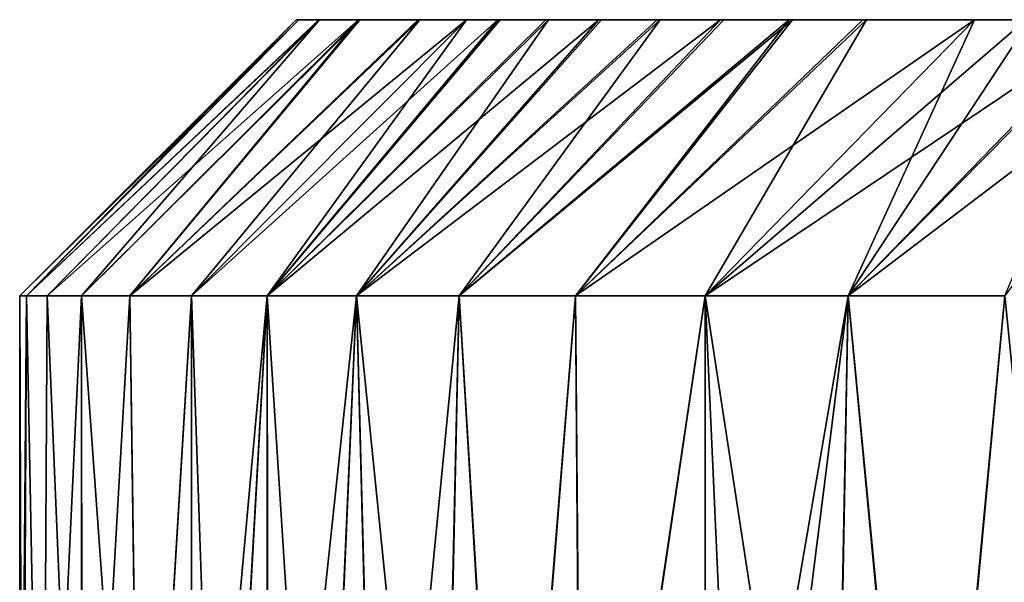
# Model space of a CAD drawing. Header units: inches. Extents: x -3.56 to 3.56, y -0.38 to 0.62.
# Tile 39 of 256: x -2.875 to -2.7637, y 0.5614 to 0.625. Entities that reach past the tile are written whole.
import ezdxf

# ---------------------------------------------------------------- set-up
doc = ezdxf.new("R2010")
doc.units = ezdxf.units.IN
doc.header["$LTSCALE"] = 65.185185
doc.header["$MEASUREMENT"] = 0
for name, color, linetype in [('16', 7, 'CONTINUOUS'), ('17', 7, 'CONTINUOUS'), ('5', 7, 'CONTINUOUS'), ('6', 7, 'CONTINUOUS'), ('7', 7, 'CONTINUOUS')]:
    doc.layers.add(name, color=color, linetype=linetype)

msp = doc.modelspace()

# ---------------------------------------------------------------- linework, layer by layer
at = {"layer": '16', "color": 13, "linetype": 'Continuous', "true_color": 0xd67263}
for points in [[(-2.84375, 0.625), (-2.84346, 0.625, -0.03933), (-2.875, 0.59375), (-2.84375, 0.625)], [(-2.84346, 0.625, -0.03933), (-2.87422, 0.59375, -0.06689), (-2.875, 0.59375), (-2.84346, 0.625, -0.03933)], [(-2.84346, 0.625, -0.03933), (-2.84119, 0.625, -0.11976), (-2.87422, 0.59375, -0.06689), (-2.84346, 0.625, -0.03933)], [(-2.84119, 0.625, -0.11976), (-2.87189, 0.59375, -0.13375), (-2.87422, 0.59375, -0.06689), (-2.84119, 0.625, -0.11976)], [(-2.84119, 0.625, -0.11976), (-2.83669, 0.625, -0.19986), (-2.87189, 0.59375, -0.13375), (-2.84119, 0.625, -0.11976)], [(-2.83669, 0.625, -0.19986), (-2.868, 0.59375, -0.20054), (-2.87189, 0.59375, -0.13375), (-2.83669, 0.625, -0.19986)], [(-2.83669, 0.625, -0.19986), (-2.86255, 0.59375, -0.26722), (-2.868, 0.59375, -0.20054), (-2.83669, 0.625, -0.19986)], [(-2.83669, 0.625, -0.19986), (-2.82995, 0.625, -0.27965), (-2.86255, 0.59375, -0.26722), (-2.83669, 0.625, -0.19986)], [(-2.82995, 0.625, -0.27965), (-2.82449, 0.625, -0.33037), (-2.86255, 0.59375, -0.26722), (-2.82995, 0.625, -0.27965)], [(-2.82449, 0.625, -0.33037), (-2.85556, 0.59375, -0.33375), (-2.86255, 0.59375, -0.26722), (-2.82449, 0.625, -0.33037)], [(-2.82449, 0.625, -0.33037), (-2.82093, 0.625, -0.35954), (-2.85556, 0.59375, -0.33375), (-2.82449, 0.625, -0.33037)], [(-2.82093, 0.625, -0.35954), (-2.84702, 0.59375, -0.4001), (-2.85556, 0.59375, -0.33375), (-2.82093, 0.625, -0.35954)], [(-2.82093, 0.625, -0.35954), (-2.81551, 0.625, -0.39974), (-2.84702, 0.59375, -0.4001), (-2.82093, 0.625, -0.35954)], [(-2.81551, 0.625, -0.39974), (-2.80952, 0.625, -0.43989), (-2.84702, 0.59375, -0.4001), (-2.81551, 0.625, -0.39974)], [(-2.80952, 0.625, -0.43989), (-2.83694, 0.59375, -0.46624), (-2.84702, 0.59375, -0.4001), (-2.80952, 0.625, -0.43989)], [(-2.80952, 0.625, -0.43989), (-2.80293, 0.625, -0.48001), (-2.83694, 0.59375, -0.46624), (-2.80952, 0.625, -0.43989)], [(-2.80293, 0.625, -0.48001), (-2.79577, 0.625, -0.52009), (-2.83694, 0.59375, -0.46624), (-2.80293, 0.625, -0.48001)], [(-2.79577, 0.625, -0.52009), (-2.82533, 0.59375, -0.53213), (-2.83694, 0.59375, -0.46624), (-2.79577, 0.625, -0.52009)], [(-2.79577, 0.625, -0.52009), (-2.78802, 0.625, -0.56009), (-2.82533, 0.59375, -0.53213), (-2.79577, 0.625, -0.52009)], [(-2.78802, 0.625, -0.56009), (-2.81218, 0.59375, -0.59772), (-2.82533, 0.59375, -0.53213), (-2.78802, 0.625, -0.56009)], [(-2.78802, 0.625, -0.56009), (-2.7797, 0.625, -0.6), (-2.81218, 0.59375, -0.59772), (-2.78802, 0.625, -0.56009)], [(-2.7797, 0.625, -0.6), (-2.76706, 0.625, -0.65587), (-2.81218, 0.59375, -0.59772), (-2.7797, 0.625, -0.6)], [(-2.76706, 0.625, -0.65587), (-2.79751, 0.59375, -0.663), (-2.81218, 0.59375, -0.59772), (-2.76706, 0.625, -0.65587)], [(-2.76706, 0.625, -0.65587), (-2.76126, 0.625, -0.67989), (-2.79751, 0.59375, -0.663), (-2.76706, 0.625, -0.65587)], [(-2.76126, 0.625, -0.67989), (-2.75105, 0.625, -0.72012), (-2.79751, 0.59375, -0.663), (-2.76126, 0.625, -0.67989)], [(-2.75105, 0.625, -0.72012), (-2.78133, 0.59375, -0.72791), (-2.79751, 0.59375, -0.663), (-2.75105, 0.625, -0.72012)], [(-2.75105, 0.625, -0.72012), (-2.74027, 0.625, -0.76016), (-2.78133, 0.59375, -0.72791), (-2.75105, 0.625, -0.72012)], [(-2.74027, 0.625, -0.76016), (-2.76363, 0.59375, -0.79243), (-2.78133, 0.59375, -0.72791), (-2.74027, 0.625, -0.76016)]]:
    msp.add_3dface(points, dxfattribs=at)
at = {"layer": '17', "color": 13, "linetype": 'Continuous', "true_color": 0xd67263}
for points in [[(-2.84375, 0.625), (-2.875, 0.59375), (-2.87422, 0.59375, 0.06689), (-2.84375, 0.625)], [(-2.84111, 0.625, 0.12174), (-2.84343, 0.625, 0.04133), (-2.87422, 0.59375, 0.06689), (-2.84111, 0.625, 0.12174)], [(-2.84111, 0.625, 0.12174), (-2.87422, 0.59375, 0.06689), (-2.87189, 0.59375, 0.13375), (-2.84111, 0.625, 0.12174)], [(-2.84343, 0.625, 0.04133), (-2.84375, 0.625), (-2.87422, 0.59375, 0.06689), (-2.84343, 0.625, 0.04133)], [(-2.84111, 0.625, 0.12174), (-2.87189, 0.59375, 0.13375), (-2.868, 0.59375, 0.20054), (-2.84111, 0.625, 0.12174)], [(-2.83655, 0.625, 0.20184), (-2.84111, 0.625, 0.12174), (-2.868, 0.59375, 0.20054), (-2.83655, 0.625, 0.20184)], [(-2.83655, 0.625, 0.20184), (-2.868, 0.59375, 0.20054), (-2.86255, 0.59375, 0.26722), (-2.83655, 0.625, 0.20184)], [(-2.82976, 0.625, 0.28162), (-2.83655, 0.625, 0.20184), (-2.86255, 0.59375, 0.26722), (-2.82976, 0.625, 0.28162)], [(-2.82976, 0.625, 0.28162), (-2.86255, 0.59375, 0.26722), (-2.85556, 0.59375, 0.33375), (-2.82976, 0.625, 0.28162)], [(-2.82449, 0.625, 0.33037), (-2.82976, 0.625, 0.28162), (-2.85556, 0.59375, 0.33375), (-2.82449, 0.625, 0.33037)], [(-2.82449, 0.625, 0.33037), (-2.85556, 0.59375, 0.33375), (-2.84702, 0.59375, 0.4001), (-2.82449, 0.625, 0.33037)], [(-2.81523, 0.625, 0.40173), (-2.82067, 0.625, 0.36153), (-2.84702, 0.59375, 0.4001), (-2.81523, 0.625, 0.40173)], [(-2.81523, 0.625, 0.40173), (-2.84702, 0.59375, 0.4001), (-2.83694, 0.59375, 0.46624), (-2.81523, 0.625, 0.40173)], [(-2.82067, 0.625, 0.36153), (-2.82449, 0.625, 0.33037), (-2.84702, 0.59375, 0.4001), (-2.82067, 0.625, 0.36153)], [(-2.80259, 0.625, 0.482), (-2.80921, 0.625, 0.44187), (-2.83694, 0.59375, 0.46624), (-2.80259, 0.625, 0.482)], [(-2.80259, 0.625, 0.482), (-2.83694, 0.59375, 0.46624), (-2.82533, 0.59375, 0.53213), (-2.80259, 0.625, 0.482)], [(-2.80921, 0.625, 0.44187), (-2.81523, 0.625, 0.40173), (-2.83694, 0.59375, 0.46624), (-2.80921, 0.625, 0.44187)], [(-2.78762, 0.625, 0.56207), (-2.7954, 0.625, 0.52207), (-2.82533, 0.59375, 0.53213), (-2.78762, 0.625, 0.56207)], [(-2.78762, 0.625, 0.56207), (-2.82533, 0.59375, 0.53213), (-2.81218, 0.59375, 0.59772), (-2.78762, 0.625, 0.56207)], [(-2.7954, 0.625, 0.52207), (-2.80259, 0.625, 0.482), (-2.82533, 0.59375, 0.53213), (-2.7954, 0.625, 0.52207)], [(-2.77928, 0.625, 0.60197), (-2.78762, 0.625, 0.56207), (-2.81218, 0.59375, 0.59772), (-2.77928, 0.625, 0.60197)], [(-2.77928, 0.625, 0.60197), (-2.81218, 0.59375, 0.59772), (-2.79751, 0.59375, 0.663), (-2.77928, 0.625, 0.60197)], [(-2.76706, 0.625, 0.65587), (-2.77928, 0.625, 0.60197), (-2.79751, 0.59375, 0.663), (-2.76706, 0.625, 0.65587)], [(-2.76706, 0.625, 0.65587), (-2.79751, 0.59375, 0.663), (-2.78133, 0.59375, 0.72791), (-2.76706, 0.625, 0.65587)], [(-2.75053, 0.625, 0.72211), (-2.76077, 0.625, 0.68188), (-2.78133, 0.59375, 0.72791), (-2.75053, 0.625, 0.72211)], [(-2.75053, 0.625, 0.72211), (-2.78133, 0.59375, 0.72791), (-2.76363, 0.59375, 0.79243), (-2.75053, 0.625, 0.72211)], [(-2.76077, 0.625, 0.68188), (-2.76706, 0.625, 0.65587), (-2.78133, 0.59375, 0.72791), (-2.76077, 0.625, 0.68188)]]:
    msp.add_3dface(points, dxfattribs=at)
at = {"layer": '5', "color": 13, "linetype": 'Continuous', "true_color": 0xd67263}
for points in [[(-2.84375, 0.625), (-2.84343, 0.625, 0.04133), (-2.84346, 0.625, -0.03933), (-2.84375, 0.625)], [(-2.84346, 0.625, -0.03933), (-2.84343, 0.625, 0.04133), (-2.76424, 0.625, -0.03905), (-2.84346, 0.625, -0.03933)], [(-2.84346, 0.625, -0.03933), (-2.76424, 0.625, -0.03905), (-2.84119, 0.625, -0.11976), (-2.84346, 0.625, -0.03933)], [(-2.84343, 0.625, 0.04133), (-2.84111, 0.625, 0.12174), (-2.76417, 0.625, 0.04103), (-2.84343, 0.625, 0.04133)], [(-2.84343, 0.625, 0.04133), (-2.76417, 0.625, 0.04103), (-2.76424, 0.625, -0.03905), (-2.84343, 0.625, 0.04133)], [(-2.84119, 0.625, -0.11976), (-2.76424, 0.625, -0.03905), (-2.76075, 0.625, -0.11913), (-2.84119, 0.625, -0.11976)], [(-2.84119, 0.625, -0.11976), (-2.76075, 0.625, -0.11913), (-2.83669, 0.625, -0.19986), (-2.84119, 0.625, -0.11976)], [(-2.84111, 0.625, 0.12174), (-2.83655, 0.625, 0.20184), (-2.76066, 0.625, 0.12111), (-2.84111, 0.625, 0.12174)], [(-2.84111, 0.625, 0.12174), (-2.76066, 0.625, 0.12111), (-2.76417, 0.625, 0.04103), (-2.84111, 0.625, 0.12174)], [(-2.83669, 0.625, -0.19986), (-2.76075, 0.625, -0.11913), (-2.75608, 0.625, -0.19921), (-2.83669, 0.625, -0.19986)], [(-2.83669, 0.625, -0.19986), (-2.75608, 0.625, -0.19921), (-2.82995, 0.625, -0.27965), (-2.83669, 0.625, -0.19986)], [(-2.83655, 0.625, 0.20184), (-2.82976, 0.625, 0.28162), (-2.75594, 0.625, 0.20119), (-2.83655, 0.625, 0.20184)], [(-2.83655, 0.625, 0.20184), (-2.75594, 0.625, 0.20119), (-2.76066, 0.625, 0.12111), (-2.83655, 0.625, 0.20184)], [(-2.82995, 0.625, -0.27965), (-2.75608, 0.625, -0.19921), (-2.75012, 0.625, -0.27929), (-2.82995, 0.625, -0.27965)], [(-2.82995, 0.625, -0.27965), (-2.75012, 0.625, -0.27929), (-2.82449, 0.625, -0.33037), (-2.82995, 0.625, -0.27965)], [(-2.82449, 0.625, 0.33037), (-2.82067, 0.625, 0.36153), (-2.82976, 0.625, 0.28162), (-2.82449, 0.625, 0.33037)], [(-2.82976, 0.625, 0.28162), (-2.82067, 0.625, 0.36153), (-2.74995, 0.625, 0.28127), (-2.82976, 0.625, 0.28162)], [(-2.82976, 0.625, 0.28162), (-2.74995, 0.625, 0.28127), (-2.75594, 0.625, 0.20119), (-2.82976, 0.625, 0.28162)], [(-2.82449, 0.625, -0.33037), (-2.75012, 0.625, -0.27929), (-2.82093, 0.625, -0.35954), (-2.82449, 0.625, -0.33037)], [(-2.82093, 0.625, -0.35954), (-2.75012, 0.625, -0.27929), (-2.74127, 0.625, -0.35937), (-2.82093, 0.625, -0.35954)], [(-2.82093, 0.625, -0.35954), (-2.74127, 0.625, -0.35937), (-2.81551, 0.625, -0.39974), (-2.82093, 0.625, -0.35954)], [(-2.81523, 0.625, 0.40173), (-2.80921, 0.625, 0.44187), (-2.82067, 0.625, 0.36153), (-2.81523, 0.625, 0.40173)], [(-2.82067, 0.625, 0.36153), (-2.80921, 0.625, 0.44187), (-2.74096, 0.625, 0.36135), (-2.82067, 0.625, 0.36153)], [(-2.82067, 0.625, 0.36153), (-2.74096, 0.625, 0.36135), (-2.74995, 0.625, 0.28127), (-2.82067, 0.625, 0.36153)], [(-2.81551, 0.625, -0.39974), (-2.74127, 0.625, -0.35937), (-2.80952, 0.625, -0.43989), (-2.81551, 0.625, -0.39974)], [(-2.80952, 0.625, -0.43989), (-2.74127, 0.625, -0.35937), (-2.72822, 0.625, -0.43945), (-2.80952, 0.625, -0.43989)], [(-2.80952, 0.625, -0.43989), (-2.72822, 0.625, -0.43945), (-2.80293, 0.625, -0.48001), (-2.80952, 0.625, -0.43989)], [(-2.80259, 0.625, 0.482), (-2.7954, 0.625, 0.52207), (-2.80921, 0.625, 0.44187), (-2.80259, 0.625, 0.482)], [(-2.80921, 0.625, 0.44187), (-2.7954, 0.625, 0.52207), (-2.72789, 0.625, 0.44143), (-2.80921, 0.625, 0.44187)], [(-2.80921, 0.625, 0.44187), (-2.72789, 0.625, 0.44143), (-2.74096, 0.625, 0.36135), (-2.80921, 0.625, 0.44187)], [(-2.80293, 0.625, -0.48001), (-2.72822, 0.625, -0.43945), (-2.79577, 0.625, -0.52009), (-2.80293, 0.625, -0.48001)], [(-2.79577, 0.625, -0.52009), (-2.72822, 0.625, -0.43945), (-2.71393, 0.625, -0.51953), (-2.79577, 0.625, -0.52009)], [(-2.79577, 0.625, -0.52009), (-2.71393, 0.625, -0.51953), (-2.78802, 0.625, -0.56009), (-2.79577, 0.625, -0.52009)], [(-2.78762, 0.625, 0.56207), (-2.77928, 0.625, 0.60197), (-2.7954, 0.625, 0.52207), (-2.78762, 0.625, 0.56207)], [(-2.7954, 0.625, 0.52207), (-2.77928, 0.625, 0.60197), (-2.71355, 0.625, 0.52151), (-2.7954, 0.625, 0.52207)], [(-2.7954, 0.625, 0.52207), (-2.71355, 0.625, 0.52151), (-2.72789, 0.625, 0.44143), (-2.7954, 0.625, 0.52207)], [(-2.78802, 0.625, -0.56009), (-2.71393, 0.625, -0.51953), (-2.7797, 0.625, -0.6), (-2.78802, 0.625, -0.56009)], [(-2.7797, 0.625, -0.6), (-2.71393, 0.625, -0.51953), (-2.69827, 0.625, -0.59961), (-2.7797, 0.625, -0.6)], [(-2.7797, 0.625, -0.6), (-2.69827, 0.625, -0.59961), (-2.76706, 0.625, -0.65587), (-2.7797, 0.625, -0.6)], [(-2.76077, 0.625, 0.68188), (-2.70656, 0.625, 0.68167), (-2.77928, 0.625, 0.60197), (-2.76077, 0.625, 0.68188)], [(-2.76706, 0.625, 0.65587), (-2.76077, 0.625, 0.68188), (-2.77928, 0.625, 0.60197), (-2.76706, 0.625, 0.65587)], [(-2.77928, 0.625, 0.60197), (-2.70656, 0.625, 0.68167), (-2.69786, 0.625, 0.60159), (-2.77928, 0.625, 0.60197)], [(-2.77928, 0.625, 0.60197), (-2.69786, 0.625, 0.60159), (-2.71355, 0.625, 0.52151), (-2.77928, 0.625, 0.60197)], [(-2.76706, 0.625, -0.65587), (-2.69827, 0.625, -0.59961), (-2.76126, 0.625, -0.67989), (-2.76706, 0.625, -0.65587)], [(-2.6875, 0.625), (-2.68719, 0.625, -0.03908), (-2.76424, 0.625, -0.03905), (-2.6875, 0.625)], [(-2.76417, 0.625, 0.04103), (-2.6875, 0.625), (-2.76424, 0.625, -0.03905), (-2.76417, 0.625, 0.04103)], [(-2.76424, 0.625, -0.03905), (-2.68719, 0.625, -0.03908), (-2.76075, 0.625, -0.11913), (-2.76424, 0.625, -0.03905)], [(-2.68716, 0.625, 0.04106), (-2.6875, 0.625), (-2.76417, 0.625, 0.04103), (-2.68716, 0.625, 0.04106)], [(-2.76066, 0.625, 0.12111), (-2.68716, 0.625, 0.04106), (-2.76417, 0.625, 0.04103), (-2.76066, 0.625, 0.12111)]]:
    msp.add_3dface(points, dxfattribs=at)
at = {"layer": '6', "color": 13, "linetype": 'Continuous', "true_color": 0xd67263}
for points in [[(-2.87469, 0.5, -0.0406), (-2.875, 0.5), (-2.87422, 0.59375, -0.06689), (-2.87469, 0.5, -0.0406)], [(-2.87422, 0.59375, -0.06689), (-2.875, 0.5), (-2.875, 0.59375), (-2.87422, 0.59375, -0.06689)], [(-2.87241, 0.5, -0.12103), (-2.87469, 0.5, -0.0406), (-2.87422, 0.59375, -0.06689), (-2.87241, 0.5, -0.12103)], [(-2.87189, 0.59375, -0.13375), (-2.87241, 0.5, -0.12103), (-2.87422, 0.59375, -0.06689), (-2.87189, 0.59375, -0.13375)], [(-2.86793, 0.5, -0.20113), (-2.87241, 0.5, -0.12103), (-2.868, 0.59375, -0.20054), (-2.86793, 0.5, -0.20113)], [(-2.868, 0.59375, -0.20054), (-2.87241, 0.5, -0.12103), (-2.87189, 0.59375, -0.13375), (-2.868, 0.59375, -0.20054)], [(-2.86255, 0.59375, -0.26722), (-2.86793, 0.5, -0.20113), (-2.868, 0.59375, -0.20054), (-2.86255, 0.59375, -0.26722)], [(-2.86123, 0.5, -0.28092), (-2.86793, 0.5, -0.20113), (-2.86255, 0.59375, -0.26722), (-2.86123, 0.5, -0.28092)], [(-2.85556, 0.59375, -0.33375), (-2.86123, 0.5, -0.28092), (-2.86255, 0.59375, -0.26722), (-2.85556, 0.59375, -0.33375)], [(-2.85553, 0.5, -0.33401), (-2.86123, 0.5, -0.28092), (-2.85556, 0.59375, -0.33375), (-2.85553, 0.5, -0.33401)], [(-2.84702, 0.59375, -0.4001), (-2.85553, 0.5, -0.33401), (-2.85556, 0.59375, -0.33375), (-2.84702, 0.59375, -0.4001)], [(-2.85227, 0.5, -0.36079), (-2.85553, 0.5, -0.33401), (-2.84702, 0.59375, -0.4001), (-2.85227, 0.5, -0.36079)], [(-2.8469, 0.5, -0.40099), (-2.85227, 0.5, -0.36079), (-2.84702, 0.59375, -0.4001), (-2.8469, 0.5, -0.40099)], [(-2.83694, 0.59375, -0.46624), (-2.8469, 0.5, -0.40099), (-2.84702, 0.59375, -0.4001), (-2.83694, 0.59375, -0.46624)], [(-2.84095, 0.5, -0.44114), (-2.8469, 0.5, -0.40099), (-2.83694, 0.59375, -0.46624), (-2.84095, 0.5, -0.44114)], [(-2.83442, 0.5, -0.48127), (-2.84095, 0.5, -0.44114), (-2.83694, 0.59375, -0.46624), (-2.83442, 0.5, -0.48127)], [(-2.82533, 0.59375, -0.53213), (-2.83442, 0.5, -0.48127), (-2.83694, 0.59375, -0.46624), (-2.82533, 0.59375, -0.53213)], [(-2.82732, 0.5, -0.52135), (-2.83442, 0.5, -0.48127), (-2.82533, 0.59375, -0.53213), (-2.82732, 0.5, -0.52135)], [(-2.81964, 0.5, -0.56137), (-2.82732, 0.5, -0.52135), (-2.82533, 0.59375, -0.53213), (-2.81964, 0.5, -0.56137)], [(-2.81218, 0.59375, -0.59772), (-2.81964, 0.5, -0.56137), (-2.82533, 0.59375, -0.53213), (-2.81218, 0.59375, -0.59772)], [(-2.81139, 0.5, -0.60129), (-2.81964, 0.5, -0.56137), (-2.81218, 0.59375, -0.59772), (-2.81139, 0.5, -0.60129)], [(-2.79751, 0.59375, -0.663), (-2.81139, 0.5, -0.60129), (-2.81218, 0.59375, -0.59772), (-2.79751, 0.59375, -0.663)], [(-2.79746, 0.5, -0.6631), (-2.81139, 0.5, -0.60129), (-2.79751, 0.59375, -0.663), (-2.79746, 0.5, -0.6631)], [(-2.78133, 0.59375, -0.72791), (-2.79746, 0.5, -0.6631), (-2.79751, 0.59375, -0.663), (-2.78133, 0.59375, -0.72791)], [(-2.79313, 0.5, -0.68111), (-2.79746, 0.5, -0.6631), (-2.78133, 0.59375, -0.72791), (-2.79313, 0.5, -0.68111)], [(-2.78302, 0.5, -0.72137), (-2.79313, 0.5, -0.68111), (-2.78133, 0.59375, -0.72791), (-2.78302, 0.5, -0.72137)], [(-2.77233, 0.5, -0.76144), (-2.78302, 0.5, -0.72137), (-2.78133, 0.59375, -0.72791), (-2.77233, 0.5, -0.76144)], [(-2.76363, 0.59375, -0.79243), (-2.77233, 0.5, -0.76144), (-2.78133, 0.59375, -0.72791), (-2.76363, 0.59375, -0.79243)], [(-2.75423, 0.5, -0.82452), (-2.77233, 0.5, -0.76144), (-2.76363, 0.59375, -0.79243), (-2.75423, 0.5, -0.82452)]]:
    msp.add_3dface(points, dxfattribs=at)
at = {"layer": '7', "color": 13, "linetype": 'Continuous', "true_color": 0xd67263}
for points in [[(-2.875, 0.5), (-2.8747, 0.5, 0.04006), (-2.875, 0.59375), (-2.875, 0.5)], [(-2.875, 0.59375), (-2.8747, 0.5, 0.04006), (-2.87422, 0.59375, 0.06689), (-2.875, 0.59375)], [(-2.8747, 0.5, 0.04006), (-2.87244, 0.5, 0.12049), (-2.87422, 0.59375, 0.06689), (-2.8747, 0.5, 0.04006)], [(-2.87422, 0.59375, 0.06689), (-2.87244, 0.5, 0.12049), (-2.87189, 0.59375, 0.13375), (-2.87422, 0.59375, 0.06689)], [(-2.87244, 0.5, 0.12049), (-2.86796, 0.5, 0.20059), (-2.87189, 0.59375, 0.13375), (-2.87244, 0.5, 0.12049)], [(-2.87189, 0.59375, 0.13375), (-2.86796, 0.5, 0.20059), (-2.868, 0.59375, 0.20054), (-2.87189, 0.59375, 0.13375)], [(-2.86796, 0.5, 0.20059), (-2.86128, 0.5, 0.28039), (-2.868, 0.59375, 0.20054), (-2.86796, 0.5, 0.20059)], [(-2.868, 0.59375, 0.20054), (-2.86128, 0.5, 0.28039), (-2.86255, 0.59375, 0.26722), (-2.868, 0.59375, 0.20054)], [(-2.86255, 0.59375, 0.26722), (-2.86128, 0.5, 0.28039), (-2.85556, 0.59375, 0.33375), (-2.86255, 0.59375, 0.26722)], [(-2.86128, 0.5, 0.28039), (-2.85553, 0.5, 0.33401), (-2.85556, 0.59375, 0.33375), (-2.86128, 0.5, 0.28039)], [(-2.85553, 0.5, 0.33401), (-2.85234, 0.5, 0.36024), (-2.85556, 0.59375, 0.33375), (-2.85553, 0.5, 0.33401)], [(-2.85556, 0.59375, 0.33375), (-2.85234, 0.5, 0.36024), (-2.84702, 0.59375, 0.4001), (-2.85556, 0.59375, 0.33375)], [(-2.85234, 0.5, 0.36024), (-2.84697, 0.5, 0.40045), (-2.84702, 0.59375, 0.4001), (-2.85234, 0.5, 0.36024)], [(-2.84697, 0.5, 0.40045), (-2.84104, 0.5, 0.4406), (-2.84702, 0.59375, 0.4001), (-2.84697, 0.5, 0.40045)], [(-2.84702, 0.59375, 0.4001), (-2.84104, 0.5, 0.4406), (-2.83694, 0.59375, 0.46624), (-2.84702, 0.59375, 0.4001)], [(-2.84104, 0.5, 0.4406), (-2.83451, 0.5, 0.48073), (-2.83694, 0.59375, 0.46624), (-2.84104, 0.5, 0.4406)], [(-2.83451, 0.5, 0.48073), (-2.82741, 0.5, 0.52082), (-2.83694, 0.59375, 0.46624), (-2.83451, 0.5, 0.48073)], [(-2.83694, 0.59375, 0.46624), (-2.82741, 0.5, 0.52082), (-2.82533, 0.59375, 0.53213), (-2.83694, 0.59375, 0.46624)], [(-2.82741, 0.5, 0.52082), (-2.81974, 0.5, 0.56083), (-2.82533, 0.59375, 0.53213), (-2.82741, 0.5, 0.52082)], [(-2.82533, 0.59375, 0.53213), (-2.81974, 0.5, 0.56083), (-2.81218, 0.59375, 0.59772), (-2.82533, 0.59375, 0.53213)], [(-2.81974, 0.5, 0.56083), (-2.8115, 0.5, 0.60075), (-2.81218, 0.59375, 0.59772), (-2.81974, 0.5, 0.56083)], [(-2.81218, 0.59375, 0.59772), (-2.8115, 0.5, 0.60075), (-2.79751, 0.59375, 0.663), (-2.81218, 0.59375, 0.59772)], [(-2.8115, 0.5, 0.60075), (-2.79746, 0.5, 0.6631), (-2.79751, 0.59375, 0.663), (-2.8115, 0.5, 0.60075)], [(-2.79746, 0.5, 0.6631), (-2.79327, 0.5, 0.68056), (-2.79751, 0.59375, 0.663), (-2.79746, 0.5, 0.6631)], [(-2.79327, 0.5, 0.68056), (-2.78316, 0.5, 0.72083), (-2.79751, 0.59375, 0.663), (-2.79327, 0.5, 0.68056)], [(-2.79751, 0.59375, 0.663), (-2.78316, 0.5, 0.72083), (-2.78133, 0.59375, 0.72791), (-2.79751, 0.59375, 0.663)], [(-2.78316, 0.5, 0.72083), (-2.77248, 0.5, 0.7609), (-2.78133, 0.59375, 0.72791), (-2.78316, 0.5, 0.72083)], [(-2.78133, 0.59375, 0.72791), (-2.77248, 0.5, 0.7609), (-2.76363, 0.59375, 0.79243), (-2.78133, 0.59375, 0.72791)], [(-2.77248, 0.5, 0.7609), (-2.75423, 0.5, 0.82452), (-2.76363, 0.59375, 0.79243), (-2.77248, 0.5, 0.7609)]]:
    msp.add_3dface(points, dxfattribs=at)

doc.saveas('drawing.dxf')
